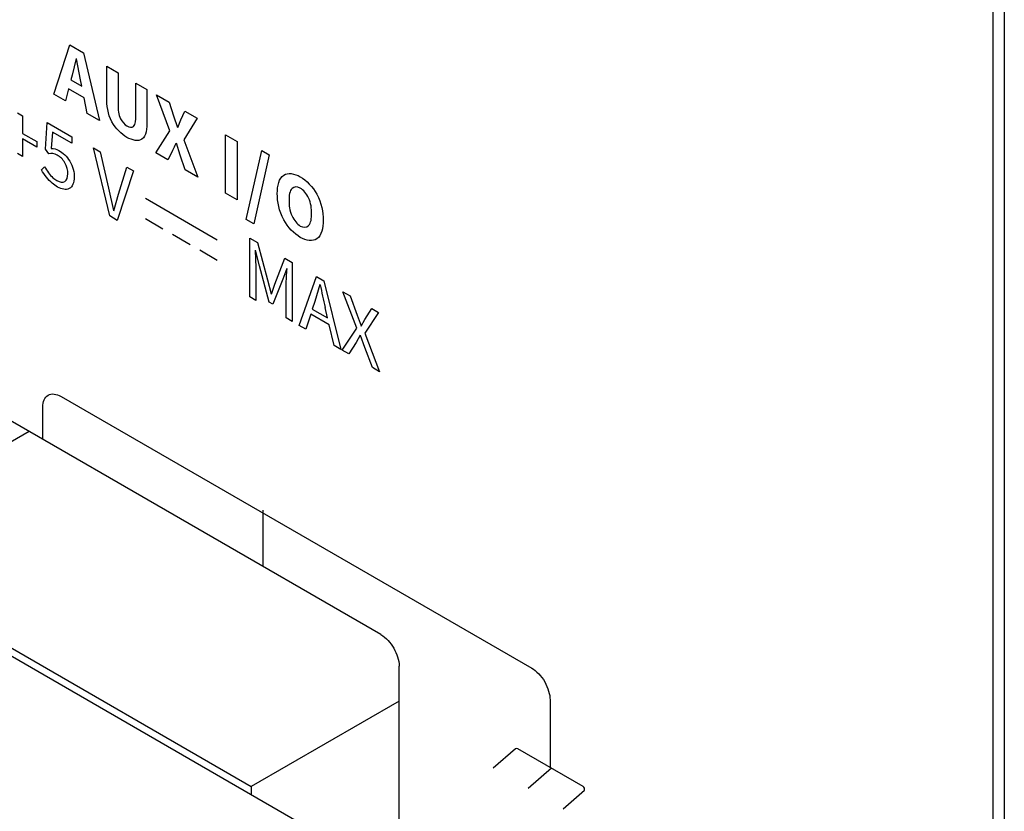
# Model space of a CAD drawing. Header units: inches. Extents: x 0 to 34, y 0 to 22.
# Tile 48 of 52: x 27.1 to 27.8, y 16.7 to 17.3. Entities that reach past the tile are written whole.
import ezdxf

# ---------------------------------------------------------------- set-up
doc = ezdxf.new("R2010")
doc.units = ezdxf.units.IN
doc.header["$LTSCALE"] = 1.87
doc.header["$MEASUREMENT"] = 0
doc.layers.get('0').update_dxf_attribs({"linetype": 'CONTINUOUS'})
doc.layers.add('_LAYER_1_', color=7, linetype='CONTINUOUS')

msp = doc.modelspace()

# ---------------------------------------------------------------- linework, layer by layer
at = {"color": 7, "linetype": 'CONTINUOUS'}
for p, q in [((27.82481, 13.60413), (27.82481, 17.6898)), ((27.83329, 17.6947), (27.83329, 13.60903)), ((27.36045, 16.81111), (26.99659, 17.0212)), ((27.09374, 16.96511), (26.94487, 16.87915)), ((27.32069, 16.65572), (26.88084, 16.90969)), ((26.94487, 16.87915), (27.26223, 16.6959)), ((27.37436, 15.28971), (27.37436, 16.78701)), ((27.37436, 16.76065), (27.26223, 16.6959)), ((27.26223, 16.6959), (27.26223, 16.68948))]:
    msp.add_line(p, q, dxfattribs=at)
msp.add_open_spline([(27.36045, 16.81111), (27.36458, 16.80873), (27.3711, 16.8012), (27.37436, 16.79178), (27.37436, 16.78701)], degree=3, knots=[0, 0, 0, 0, 0.500006, 1, 1, 1, 1], dxfattribs=at)
at = {"layer": '_LAYER_1_', "color": 40, "linetype": 'CONTINUOUS'}
for p, q in [((27.11252, 17.2211), (27.1246, 17.25847)), ((27.1246, 17.25847), (27.13496, 17.25249)), ((27.12942, 17.24807), (27.12642, 17.23551)), ((27.13496, 17.25249), (27.14703, 17.20118)), ((27.13278, 17.23184), (27.12966, 17.24793)), ((27.15265, 17.21846), (27.15265, 17.24227)), ((27.15265, 17.24227), (27.1613, 17.23728)), ((27.12642, 17.23551), (27.12548, 17.23198)), ((27.1613, 17.23728), (27.1613, 17.21245)), ((27.12548, 17.23198), (27.13372, 17.22723)), ((27.13372, 17.22723), (27.13278, 17.23184)), ((27.17479, 17.20466), (27.17479, 17.22949)), ((27.17479, 17.22949), (27.18315, 17.22466)), ((27.12136, 17.216), (27.11252, 17.2211)), ((27.12371, 17.22519), (27.12136, 17.216)), ((27.13549, 17.21838), (27.12371, 17.22519)), ((27.13784, 17.20648), (27.13549, 17.21838)), ((27.18315, 17.22466), (27.18315, 17.20085)), ((27.20038, 17.19316), (27.19036, 17.2205)), ((27.19036, 17.2205), (27.20008, 17.21489)), ((27.20008, 17.21489), (27.20338, 17.20461)), ((27.08503, 17.20675), (27.08885, 17.20454)), ((27.08885, 17.20454), (27.08885, 17.19128)), ((27.14703, 17.20118), (27.13784, 17.20648)), ((27.20338, 17.20461), (27.20621, 17.19585)), ((27.20885, 17.20145), (27.21191, 17.20806)), ((27.21191, 17.20806), (27.22116, 17.20272)), ((27.10613, 17.17927), (27.10736, 17.19943)), ((27.10736, 17.19943), (27.12615, 17.18858)), ((27.20644, 17.19571), (27.20885, 17.20145)), ((27.22116, 17.20272), (27.2112, 17.18643)), ((27.08885, 17.19128), (27.09958, 17.18509)), ((27.1116, 17.19215), (27.11061, 17.17987)), ((27.12615, 17.18375), (27.1116, 17.19215)), ((27.12615, 17.18858), (27.12615, 17.18375)), ((27.18977, 17.1765), (27.20038, 17.19316)), ((27.24274, 17.14592), (27.24274, 17.19026)), ((27.24274, 17.19026), (27.25146, 17.18523)), ((27.08885, 17.18706), (27.08885, 17.17381)), ((27.09958, 17.18087), (27.08885, 17.18706)), ((27.09958, 17.18509), (27.09958, 17.18087)), ((27.20838, 17.1748), (27.2055, 17.18374)), ((27.2112, 17.18643), (27.22181, 17.158)), ((27.25146, 17.18523), (27.25146, 17.14088)), ((27.08885, 17.17381), (27.08503, 17.17601)), ((27.10872, 17.17587), (27.10613, 17.17927)), ((27.15486, 17.12862), (27.14254, 17.18034)), ((27.14254, 17.18034), (27.14773, 17.17734)), ((27.14773, 17.17734), (27.15398, 17.14966)), ((27.19901, 17.17116), (27.18977, 17.1765)), ((27.20261, 17.17814), (27.19901, 17.17116)), ((27.21215, 17.16358), (27.20838, 17.1748)), ((27.25842, 17.12599), (27.27025, 17.17831)), ((27.27591, 17.17505), (27.26408, 17.12272)), ((27.27025, 17.17831), (27.27591, 17.17505)), ((27.10307, 17.16363), (27.10542, 17.16594)), ((27.17282, 17.16285), (27.16056, 17.12532)), ((27.16163, 17.14524), (27.16781, 17.16574)), ((27.16781, 17.16574), (27.17282, 17.16285)), ((27.22181, 17.158), (27.21215, 17.16358)), ((27.15398, 17.14966), (27.15769, 17.13277)), ((27.15792, 17.13263), (27.16163, 17.14524)), ((27.25146, 17.14088), (27.24274, 17.14592)), ((27.18191, 17.14204), (27.23643, 17.11056)), ((27.16056, 17.12532), (27.15486, 17.12862)), ((27.18191, 17.12663), (27.19521, 17.11895)), ((27.26408, 17.12272), (27.25842, 17.12599)), ((27.20251, 17.11473), (27.21581, 17.10705)), ((27.26115, 17.06725), (27.26115, 17.11185)), ((27.26115, 17.11185), (27.26698, 17.10849)), ((27.26698, 17.10849), (27.27446, 17.08024)), ((27.22312, 17.10283), (27.23643, 17.09515)), ((27.2651, 17.10271), (27.26569, 17.08918)), ((27.2684, 17.09088), (27.26533, 17.10257)), ((27.28018, 17.07694), (27.2876, 17.09658)), ((27.2876, 17.09658), (27.29337, 17.09325)), ((27.29337, 17.09325), (27.29337, 17.04865)), ((27.26569, 17.08918), (27.26569, 17.06463)), ((27.27582, 17.06326), (27.2684, 17.09088)), ((27.28913, 17.08883), (27.28607, 17.08068)), ((27.27446, 17.08024), (27.27724, 17.06952)), ((27.27747, 17.06939), (27.28018, 17.07694)), ((27.28607, 17.08068), (27.27865, 17.06163)), ((27.29857, 17.04564), (27.31165, 17.0827)), ((27.31425, 17.07658), (27.31042, 17.06376)), ((27.31165, 17.0827), (27.31719, 17.0795)), ((27.31719, 17.0795), (27.33026, 17.02734)), ((27.28872, 17.05133), (27.28872, 17.07588)), ((27.34229, 17.04345), (27.33175, 17.07109)), ((27.33175, 17.07109), (27.33717, 17.06796)), ((27.26569, 17.06463), (27.26115, 17.06725)), ((27.27865, 17.06163), (27.27582, 17.06326)), ((27.31042, 17.06376), (27.30853, 17.05805)), ((27.33717, 17.06796), (27.34247, 17.05348)), ((27.30729, 17.0542), (27.30358, 17.04275)), ((27.32137, 17.04608), (27.30729, 17.0542)), ((27.30853, 17.05805), (27.32013, 17.05135)), ((27.32013, 17.05135), (27.3183, 17.05921)), ((27.35872, 17.05552), (27.34824, 17.03974)), ((27.34842, 17.05005), (27.35354, 17.05851)), ((27.35354, 17.05851), (27.35872, 17.05552)), ((27.29337, 17.04865), (27.28872, 17.05133)), ((27.34247, 17.05348), (27.34547, 17.04528)), ((27.3457, 17.04515), (27.34842, 17.05005)), ((27.30358, 17.04275), (27.29857, 17.04564)), ((27.32508, 17.03033), (27.32137, 17.04608)), ((27.33105, 17.02689), (27.34229, 17.04345)), ((27.34824, 17.03974), (27.35949, 17.01047)), ((27.34176, 17.03274), (27.33617, 17.02393)), ((27.34482, 17.03812), (27.34176, 17.03274)), ((27.34836, 17.02893), (27.34506, 17.03798)), ((27.33026, 17.02734), (27.32508, 17.03033)), ((27.33617, 17.02393), (27.33105, 17.02689)), ((27.35407, 17.0136), (27.34836, 17.02893)), ((27.35949, 17.01047), (27.35407, 17.0136)), ((27.11797, 16.99172), (27.47491, 16.78563)), ((27.10405, 16.95917), (27.10405, 16.98368)), ((27.27108, 16.90554), (27.27108, 16.86273)), ((27.48883, 16.76152), (27.48883, 16.71036)), ((27.46256, 16.72448), (27.44557, 16.70967)), ((27.51399, 16.69583), (27.46443, 16.72444)), ((27.48984, 16.70978), (27.47213, 16.69433)), ((27.49869, 16.679), (27.51489, 16.69314))]:
    msp.add_line(p, q, dxfattribs=at)
for centre, radius, start, end in [((27.09085, 17.23311), 0.12455, 333.80786, 336.719), ((28.02681, 17.22553), 0.72777, 191.82056, 193.21065)]:
    msp.add_arc(centre, radius, start, end, dxfattribs=at)
for points, knots in [([(27.16796, 17.18828), (27.16389, 17.19063), (27.15383, 17.20013), (27.15265, 17.21284), (27.15265, 17.21846)], [0, 0, 0, 0, 0.455208, 1, 1, 1, 1]), ([(27.1613, 17.21245), (27.1613, 17.20934), (27.16126, 17.20327), (27.16615, 17.19796), (27.16796, 17.19691)], [0, 0, 0, 0, 0.598272, 1, 1, 1, 1]), ([(27.16796, 17.19691), (27.16979, 17.19585), (27.17472, 17.19546), (27.17479, 17.20155), (27.17479, 17.20466)], [0, 0, 0, 0, 0.404641, 1, 1, 1, 1]), ([(27.18315, 17.20085), (27.18315, 17.19524), (27.18205, 17.18386), (27.17201, 17.18594), (27.16796, 17.18828)], [0, 0, 0, 0, 0.545622, 1, 1, 1, 1]), ([(27.12315, 17.16066), (27.12315, 17.16314), (27.12185, 17.16929), (27.11721, 17.17361), (27.11514, 17.17481)], [0, 0, 0, 0, 0.509733, 1, 1, 1, 1]), ([(27.11638, 17.17831), (27.11928, 17.17664), (27.12598, 17.1707), (27.12803, 17.16167), (27.12803, 17.15798)], [0, 0, 0, 0, 0.476533, 1, 1, 1, 1]), ([(27.10542, 17.16594), (27.1072, 17.16285), (27.11032, 17.15857), (27.11389, 17.15609), (27.1149, 17.1555)], [0, 0, 0, 0, 0.712399, 1, 1, 1, 1]), ([(27.11537, 17.1506), (27.114, 17.15139), (27.10946, 17.15448), (27.10529, 17.15976), (27.10307, 17.16363)], [0, 0, 0, 0, 0.30309, 1, 1, 1, 1]), ([(27.1149, 17.1555), (27.117, 17.15429), (27.12162, 17.15357), (27.12315, 17.15808), (27.12315, 17.16066)], [0, 0, 0, 0, 0.48421, 1, 1, 1, 1]), ([(27.28199, 17.14562), (27.28199, 17.15153), (27.28445, 17.16249), (27.29489, 17.16096), (27.29942, 17.15834)], [0, 0, 0, 0, 0.530409, 1, 1, 1, 1]), ([(27.12803, 17.15798), (27.12803, 17.15407), (27.12543, 17.14749), (27.1185, 17.14879), (27.11537, 17.1506)], [0, 0, 0, 0, 0.520283, 1, 1, 1, 1]), ([(27.29942, 17.14971), (27.29708, 17.15106), (27.29152, 17.1506), (27.29088, 17.14407), (27.29088, 17.14049)], [0, 0, 0, 0, 0.429917, 1, 1, 1, 1]), ([(27.29942, 17.15834), (27.30396, 17.15572), (27.31441, 17.14518), (27.31686, 17.13139), (27.31686, 17.12549)], [0, 0, 0, 0, 0.470665, 1, 1, 1, 1]), ([(27.29942, 17.11237), (27.29487, 17.115), (27.28442, 17.12583), (27.28199, 17.13965), (27.28199, 17.14562)], [0, 0, 0, 0, 0.468115, 1, 1, 1, 1]), ([(27.30796, 17.13063), (27.30796, 17.1342), (27.30736, 17.14147), (27.30177, 17.14836), (27.29942, 17.14971)], [0, 0, 0, 0, 0.56905, 1, 1, 1, 1]), ([(27.29088, 17.14049), (27.29088, 17.13684), (27.2915, 17.12955), (27.29706, 17.12237), (27.29942, 17.12101)], [0, 0, 0, 0, 0.572364, 1, 1, 1, 1]), ([(27.29942, 17.12101), (27.30179, 17.11964), (27.30737, 17.12036), (27.30796, 17.12698), (27.30796, 17.13063)], [0, 0, 0, 0, 0.428644, 1, 1, 1, 1]), ([(27.31686, 17.12549), (27.31686, 17.11952), (27.31445, 17.10847), (27.30398, 17.10974), (27.29942, 17.11237)], [0, 0, 0, 0, 0.531295, 1, 1, 1, 1]), ([(27.10405, 16.98368), (27.10405, 16.98778), (27.10702, 16.99461), (27.11442, 16.99377), (27.11797, 16.99172)], [0, 0, 0, 0, 0.499982, 1, 1, 1, 1]), ([(27.47491, 16.78563), (27.47846, 16.78358), (27.48586, 16.77588), (27.48883, 16.76562), (27.48883, 16.76152)], [0, 0, 0, 0, 0.500011, 1, 1, 1, 1])]:
    msp.add_open_spline(points, degree=3, knots=knots, dxfattribs=at)
for points in [[(27.11514, 17.17481), (27.11287, 17.17612), (27.11062, 17.17621), (27.10872, 17.17587)], [(27.11061, 17.17987), (27.11236, 17.17994), (27.11439, 17.17946), (27.11638, 17.17831)], [(27.28872, 17.07588), (27.28872, 17.08029), (27.2891, 17.08446), (27.28937, 17.0887)], [(27.46443, 16.72444), (27.46374, 16.72484), (27.46299, 16.72486), (27.46256, 16.72448)], [(27.51489, 16.69314), (27.51533, 16.69351), (27.51468, 16.69543), (27.51399, 16.69583)]]:
    msp.add_open_spline(points, degree=3, dxfattribs=at)

doc.saveas('drawing.dxf')
